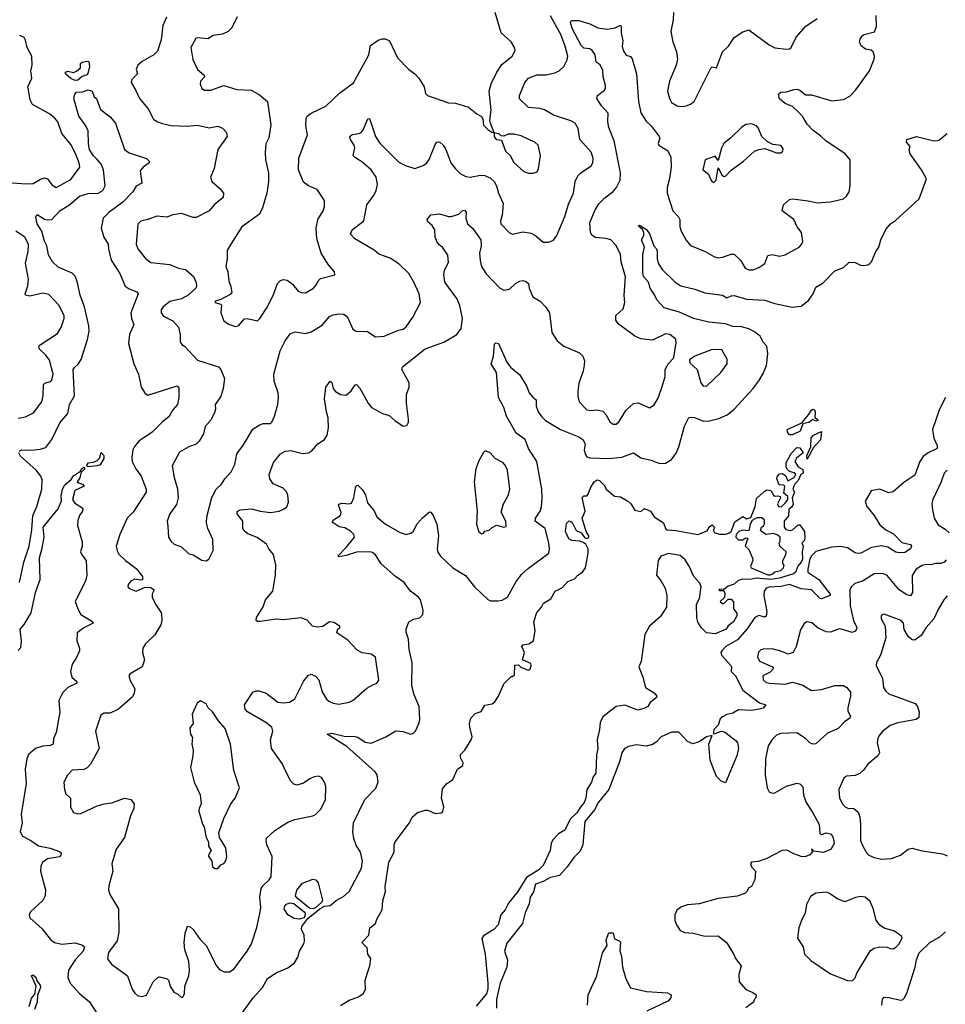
# Model space of a CAD drawing. Extents: x 2220333 to 2384341, y 721037 to 894043.
# Tile 133 of 256: x 2249315 to 2255663, y 801411 to 808166. Entities that reach past the tile are written whole.
import ezdxf

# ---------------------------------------------------------------- set-up
doc = ezdxf.new("R2010")
doc.units = 0

msp = doc.modelspace()

# ---------------------------------------------------------------- linework, layer by layer
at = {"layer": '0CON10XD'}
for points in [[(2250805.7, 808185), (2250770, 808110), (2250745.6, 808084.4), (2250705, 808067.5), (2250642.6, 808057.4), (2250605, 808034.4), (2250535, 808041.2), (2250524.1, 808035.9), (2250489.2, 807975), (2250501.9, 807891.9), (2250535.7, 807825), (2250580, 807785), (2250583.3, 807775), (2250554.2, 807745), (2250552, 807725), (2250563.3, 807695), (2250582.3, 807682.3), (2250625, 807681.4), (2250715, 807714.2), (2250805, 807688), (2250901.7, 807681.7), (2250960.5, 807650.5), (2251014.1, 807604.1), (2251037.8, 807445), (2251022.9, 807355), (2251003.8, 807315), (2250998, 807255), (2251000.8, 807205), (2251021.4, 807115), (2251020.6, 807055), (2251010, 806975), (2250981.1, 806875), (2250958.9, 806831.1), (2250839.2, 806745), (2250764.2, 806625), (2250737.3, 806582.7), (2250737.5, 806525), (2250728.1, 806475), (2250742.9, 806435), (2250749.4, 806375), (2250763.9, 806336.1), (2250770, 806295), (2250759.7, 806280.3), (2250695, 806245.8), (2250657.5, 806235), (2250652.5, 806225), (2250693.6, 806213.6), (2250700, 806205), (2250694.2, 806154.2), (2250715, 806100), (2250746.1, 806076.1), (2250795, 806062), (2250815, 806066.2), (2250855.9, 806114.1), (2250876.1, 806116.1), (2250945, 806100), (2250963, 806117), (2251014.2, 806195.8), (2251055, 806280), (2251082.2, 806355), (2251103.9, 806376.1), (2251125, 806382.9), (2251148.5, 806378.5), (2251185, 806351.2), (2251225, 806304), (2251245, 806294), (2251275, 806292.5), (2251331.2, 806325), (2251351.2, 806348.8), (2251362, 806375), (2251378.9, 806391.1), (2251477.5, 806415), (2251473.3, 806435), (2251432, 806485), (2251394.3, 806545), (2251383.1, 806565), (2251353.6, 806665), (2251348.2, 806735), (2251360.6, 806795), (2251396, 806855), (2251406.7, 806885), (2251406.4, 806926.4), (2251355, 807001.2), (2251295, 807026), (2251262.1, 807052.1), (2251227.5, 807135), (2251228.9, 807215), (2251288.6, 807375), (2251277, 807437), (2251280.7, 807489.3), (2251287.5, 807505), (2251313.3, 807525), (2251415, 807573.1), (2251508.8, 807661.2), (2251605, 807733.1), (2251710, 807925), (2251722.1, 807987.9), (2251744.2, 808005.8), (2251773.6, 808026.4), (2251800, 808035), (2251825, 808035.7), (2251850.9, 808020.9), (2251907.1, 807905), (2251984.5, 807824.5), (2252026.2, 807795), (2252052, 807765), (2252088, 807705), (2252099.3, 807659.3), (2252112.5, 807645), (2252255, 807595.8), (2252305, 807594), (2252392.5, 807565), (2252449.5, 807519.5), (2252481.7, 807501.7), (2252491.2, 807485), (2252495, 807442.5), (2252525, 807412.5), (2252553.3, 807393.3), (2252570, 807390), (2252570, 807365), (2252582.5, 807345), (2252619.3, 807339.3), (2252647.5, 807265), (2252678.6, 807235), (2252705, 807186.2), (2252773.8, 807125), (2252805, 807112), (2252836.4, 807113.6), (2252865, 807122.5), (2252873.3, 807145), (2252886, 807235), (2252870, 807305), (2252848.8, 807325), (2252815, 807339.2), (2252755, 807370), (2252705, 807380), (2252665, 807380), (2252635, 807367.5), (2252618.3, 807368.3), (2252605, 807380), (2252570, 807390), (2252543.3, 807455), (2252540, 807475), (2252548.6, 807545), (2252535.6, 807675), (2252549.4, 807725), (2252587.8, 807805), (2252621.7, 807858.3), (2252692, 807915), (2252714, 807955), (2252708.8, 807975), (2252685, 808013.3), (2252616.7, 808076.7), (2252576.5, 808215)], [(2253798.6, 808215), (2253795.7, 808165), (2253780.5, 808085), (2253794.1, 808014.1), (2253820, 807945), (2253825.5, 807895), (2253816.5, 807855), (2253770.6, 807745), (2253758.9, 807675), (2253771.1, 807625), (2253785, 807598.8), (2253825, 807574.4), (2253855, 807570), (2253885, 807574.2), (2253915, 807586), (2253941.2, 807605), (2254055, 807833.8), (2254065, 807843.3), (2254095, 807836.7), (2254135, 807946.2), (2254176.7, 807985), (2254215.8, 808044.2), (2254275, 808083.3), (2254315, 808096.7), (2254455, 807994.3), (2254495, 807974), (2254575, 807963.3), (2254593.9, 807966.1), (2254605, 807976.2), (2254640.6, 808045), (2254707.7, 808122.3), (2254784.4, 808175)], [(2250406.7, 805573.3), (2250398.1, 805525), (2250365, 805488.8), (2250338.6, 805441.4), (2250295, 805407.1), (2250223.9, 805336.1), (2250131.4, 805275), (2250101.7, 805238.3), (2250091.5, 805215), (2250084.2, 805165), (2250087.5, 805135), (2250112.2, 805085), (2250147.7, 805035), (2250181.5, 804945), (2250182.5, 804925), (2250093.1, 804786.9), (2250053.1, 804745), (2250001.1, 804635), (2249977.1, 804555), (2249982.6, 804522.6), (2249995, 804500), (2250041.4, 804455), (2250115, 804400), (2250156.7, 804345), (2250156.7, 804323.3), (2250145, 804320), (2250103.6, 804326.4), (2250077, 804313), (2250058.3, 804291.7), (2250057.5, 804275), (2250065, 804263.3), (2250114.1, 804244.1), (2250175, 804272.5), (2250215, 804270), (2250237.5, 804255), (2250224, 804226), (2250224.2, 804205), (2250246.2, 804155), (2250287.1, 804095), (2250290.8, 804045), (2250284.2, 804015), (2250242.9, 803945), (2250178.6, 803885), (2250160.6, 803855), (2250158.1, 803825), (2250171.9, 803775), (2250156, 803725), (2250071.7, 803678.3), (2250063.6, 803666.4), (2250073.2, 803633.2), (2250104, 803575), (2250100.8, 803545), (2250088.7, 803521.3), (2249992, 803435), (2249935, 803409.2), (2249891.2, 803408.8), (2249871.2, 803395), (2249835.7, 803285), (2249859.5, 803165), (2249801.7, 803058.3), (2249777, 803033), (2249755, 803021.5), (2249675, 803016.4), (2249643.3, 802983.3), (2249618.6, 802935), (2249621.4, 802885), (2249631.4, 802855), (2249664.4, 802825), (2249664.4, 802764.4), (2249685, 802726.7), (2249715, 802716.7), (2249735, 802718.8), (2249846.6, 802773.4), (2249893.6, 802786.4), (2249947.9, 802792.1), (2250033.9, 802823.9), (2250077.5, 802815), (2250100, 802785), (2250098.8, 802755), (2250075.6, 802704.4), (2250032.9, 802555), (2249975.8, 802475), (2249946.7, 802375), (2249953.3, 802325), (2249925.9, 802224.1), (2249924.2, 802195), (2249934.5, 802164.5), (2249992.5, 802065), (2249995.8, 801905), (2249983, 801847), (2249925, 801765.8), (2249916.4, 801723.6), (2249945, 801686), (2250055.5, 801605.5), (2250086.7, 801515), (2250105, 801487.5), (2250125, 801470), (2250155, 801463.3), (2250185, 801473.3), (2250231.2, 801565), (2250265, 801597.5), (2250275, 801600), (2250326.4, 801586.4), (2250335.9, 801575.9), (2250346.7, 801535), (2250373.3, 801495), (2250400.7, 801480.7), (2250425, 801457.5), (2250435, 801460), (2250446, 801485), (2250448, 801535), (2250475.7, 801605), (2250479.4, 801645), (2250474.4, 801705), (2250447.8, 801785), (2250442.2, 801835), (2250450.3, 801899.7), (2250465, 801947.5), (2250485, 801941.2), (2250503.8, 801925), (2250553.3, 801855), (2250594.1, 801814.1), (2250665, 801673.8), (2250685, 801650), (2250716.7, 801633.3), (2250755, 801632.5), (2250785, 801653.8), (2250816, 801695), (2250876, 801775), (2250904.4, 801825.6), (2250941.7, 801938.3), (2250964.5, 802045.5), (2250968.2, 802075), (2250963.1, 802145), (2250972.3, 802205), (2250984.2, 802225.8), (2251026.1, 802263.9), (2251038.9, 802285), (2251045.8, 802425), (2251010.6, 802505), (2251004.4, 802535), (2251008.7, 802551.3), (2251065, 802604.2), (2251155, 802660), (2251201.7, 802678.3), (2251325, 802703.3), (2251345, 802713.3), (2251380.5, 802749.5), (2251412, 802815), (2251414, 802905), (2251405.9, 802935.9), (2251385, 802967.5), (2251365, 802976.7), (2251335, 802971.2), (2251305, 802958), (2251262.7, 802927.3), (2251215, 802914.2), (2251195, 802920.8), (2251175, 802942), (2251143.8, 803003.8), (2251115, 803064), (2251042, 803165), (2251034.4, 803225), (2251051.9, 803285), (2251045, 803312), (2251002.5, 803345), (2250877.8, 803417.8), (2250861.4, 803435), (2250856.9, 803465), (2250915, 803551.4), (2250935, 803561.9), (2250955, 803562.2), (2251005, 803544.5), (2251085, 803484.7), (2251125, 803478.8), (2251165, 803483.3), (2251202.8, 803507.2), (2251265, 803630), (2251293, 803667), (2251315, 803676), (2251345, 803662.5), (2251366.4, 803636.4), (2251388.6, 803555), (2251418.8, 803505), (2251435, 803490), (2251465, 803476), (2251505, 803470.8), (2251575, 803484), (2251602.7, 803497.3), (2251695, 803578.8), (2251737.7, 803602.3), (2251765.5, 803614.5), (2251778.1, 803635), (2251755, 803793.3), (2251725, 803813.8), (2251663, 803823), (2251629.7, 803839.7), (2251565, 803910), (2251496.7, 803955), (2251490, 803965), (2251496.4, 803983.6), (2251510, 803995), (2251510, 804005), (2251470.7, 804030.7), (2251440, 804035), (2251395, 804003.3), (2251355, 803997.5), (2251322.5, 804005), (2251286.1, 804046.1), (2251245, 804061.2), (2251125, 804047.5), (2251075, 804052), (2250965, 804036), (2250945, 804036.7), (2250936.7, 804045), (2250939.2, 804065), (2250985, 804138.8), (2251000.8, 804185), (2251050.8, 804245), (2251069.4, 804355), (2251072.9, 804425), (2251056.6, 804496.6), (2251024.2, 804535), (2251007.3, 804567.3), (2250943.2, 804613.2), (2250879.3, 804639.3), (2250855, 804658), (2250844.4, 804674.4), (2250845.7, 804725), (2250806, 804775), (2250807.3, 804792.7), (2250827, 804803), (2250905, 804811.2), (2250965, 804794.4), (2251035, 804785.6), (2251095, 804794.4), (2251125, 804806.7), (2251146.2, 804823.8), (2251158, 804855), (2251154.4, 804904.4), (2251145, 804926.2), (2251122, 804952), (2251052.4, 804982.4), (2251030.6, 805015), (2251026.7, 805045), (2251055, 805127.5), (2251103, 805187), (2251135, 805206.7), (2251175, 805210.8), (2251255, 805189.2), (2251295.7, 805194.3), (2251316.2, 805205), (2251358.8, 805255), (2251405, 805286), (2251422.9, 805315), (2251432.9, 805365), (2251430, 805435), (2251418.6, 805475), (2251406.7, 805565), (2251415.8, 805644.2), (2251445, 805686.2), (2251455, 805677.5), (2251465.7, 805635), (2251482, 805615), (2251515, 805594.2), (2251555, 805588.8), (2251589.3, 805620.7), (2251615, 805660), (2251625, 805663.8), (2251648.8, 805638.8), (2251706, 805535), (2251728.8, 805505), (2251802.5, 805465), (2251849.7, 805449.7), (2251887.5, 805415), (2251945, 805377.5), (2251969.3, 805380.7), (2251982.5, 805405), (2251982.5, 805425), (2251968, 805535), (2251968.8, 805595), (2251986.7, 805645), (2251986.2, 805675), (2251936.7, 805765), (2251941.2, 805785), (2252095, 805907.5), (2252225, 805954.5), (2252313.6, 806006.4), (2252342.4, 806047.6), (2252352.2, 806115), (2252333.8, 806205), (2252312.9, 806252.9), (2252255, 806330), (2252230.6, 806365), (2252222.9, 806415), (2252229.2, 806445), (2252255, 806502.5), (2252251.3, 806551.3), (2252215.7, 806605.7), (2252195, 806618.8), (2252178.8, 806638.8), (2252164, 806675), (2252162, 806725), (2252145, 806754), (2252115, 806780), (2252110, 806795), (2252135, 806826), (2252195, 806834), (2252255, 806816), (2252275, 806816), (2252328, 806832), (2252348.8, 806855), (2252365, 806859.2), (2252377.1, 806845), (2252373.8, 806805), (2252387.1, 806765), (2252423.9, 806733.9), (2252477.5, 806655), (2252479.5, 806615), (2252469.5, 806565), (2252473.8, 806513.8), (2252483.3, 806473.3), (2252515, 806422.5), (2252605.7, 806325.7), (2252635, 806310.8), (2252673.4, 806316.6), (2252714.5, 806355.5), (2252745, 806371.4), (2252765, 806375.6), (2252789.3, 806369.3), (2252804.2, 806355), (2252808.9, 806325), (2252833.3, 806265), (2252884.3, 806234.3), (2252923, 806193), (2252948, 806155), (2252965, 806020), (2253002, 805962), (2253046.7, 805925), (2253155, 805880), (2253177.8, 805857.8), (2253187.8, 805825), (2253186.7, 805795), (2253178.9, 805755), (2253148.9, 805671.1), (2253142, 805618), (2253142.2, 805582.2), (2253153.1, 805543.1), (2253205, 805490), (2253235, 805484.5), (2253275, 805490), (2253315, 805480.8), (2253335, 805458), (2253364.3, 805405), (2253385, 805390.8), (2253405, 805390.8), (2253425, 805407.5), (2253473.4, 805486.6), (2253525, 805533.1), (2253556.6, 805536.6), (2253635, 805504), (2253665, 805520.8), (2253690.6, 805565), (2253717.8, 805635), (2253741.9, 805715), (2253742, 805765), (2253765, 805806.7), (2253802.5, 805845), (2253813.8, 805923.8), (2253818, 805945), (2253814, 805975), (2253775, 806005.8), (2253745, 806010.8), (2253655, 805966.7), (2253575, 805976.7), (2253535, 805995.6), (2253445, 806060), (2253420.2, 806080.2), (2253403.1, 806105), (2253403.2, 806136.8), (2253455, 806182), (2253464.6, 806225), (2253460.5, 806275), (2253470.8, 806400.8), (2253441.2, 806505), (2253434.5, 806555), (2253406.7, 806616.7), (2253369.2, 806655), (2253335.4, 806665.4), (2253265, 806672.5), (2253242, 806685), (2253230, 806705), (2253225.6, 806775), (2253263.3, 806865), (2253290, 806905), (2253327.2, 806942.8), (2253385, 806986.9), (2253407.1, 807015), (2253432.7, 807065), (2253436, 807116), (2253391.3, 807335), (2253355.4, 807425.4), (2253349.1, 807465), (2253350.8, 807525), (2253305, 807575.8), (2253274.3, 807625), (2253277.5, 807645), (2253325, 807681.5), (2253333.1, 807695), (2253333.1, 807715), (2253316, 807775), (2253315, 807816.7), (2253296.2, 807856.2), (2253269.2, 807875), (2253260.8, 807925), (2253242, 807955), (2253225, 807967.1), (2253185, 807970.6), (2253165, 807989.2), (2253104.2, 808105.8), (2253093.1, 808146.9), (2253095, 808156.7), (2253105, 808160.8), (2253150.9, 808160.9), (2253225, 808138.1), (2253280.7, 808110.7), (2253345, 808100), (2253398.8, 808111.2), (2253435, 808127.5), (2253441.2, 808115), (2253440, 808075), (2253451.2, 808021.2), (2253447.5, 807985), (2253454.2, 807954.2), (2253475, 807922.5), (2253505, 807912.5), (2253515, 807897.5), (2253545.4, 807795), (2253558.5, 807605), (2253575, 807526), (2253610.7, 807470.7), (2253646.9, 807436.9), (2253701.4, 807365), (2253704.3, 807355), (2253694.6, 807315.4), (2253698.1, 807305), (2253758.5, 807268.5), (2253781.2, 807225), (2253783.4, 807155), (2253772.6, 807077.4), (2253754.6, 807015), (2253755.5, 806975.5), (2253794, 806854), (2253833.4, 806813.4), (2253843.6, 806795), (2253842.2, 806745), (2253851.1, 806715), (2253885, 806653.8), (2253915, 806616.2), (2254015.4, 806575.4), (2254081.2, 806538.8), (2254105, 806532.9), (2254135, 806535.7), (2254195, 806557.1), (2254215, 806558), (2254258, 806515), (2254290.9, 806460.9), (2254315, 806450), (2254345, 806449.4), (2254383.8, 806465), (2254426.4, 806493.6), (2254445, 806548), (2254475, 806554.2), (2254525, 806544.3), (2254565, 806552.9), (2254660, 806605), (2254677, 806623), (2254686, 806645), (2254678, 806705), (2254648, 806745), (2254624.2, 806794.2), (2254543.3, 806855), (2254553.6, 806896.4), (2254595, 806932.5), (2254615, 806936.7), (2254723.6, 806923.6), (2254785, 806908.8), (2254875, 806915.8), (2254965, 806938), (2254986.2, 806955), (2255003.8, 806985), (2255011.2, 807025), (2255010.8, 807205), (2254977.1, 807245), (2254898.3, 807298.3)], [(2250322.5, 808182.5), (2250296.8, 808125), (2250285, 808026.7), (2250259.8, 807950.2), (2250235.4, 807924.6), (2250155, 807880), (2250124.3, 807855), (2250114, 807825), (2250123.8, 807795), (2250084.2, 807755), (2250080, 807735), (2250110, 807685), (2250135.7, 807625), (2250195.7, 807555), (2250233.6, 807483.6), (2250255, 807468), (2250293, 807453), (2250355, 807440.6), (2250464.6, 807435.4), (2250535, 807442.2), (2250615, 807423.1), (2250675, 807435.8), (2250705, 807422), (2250733, 807393), (2250737.1, 807365), (2250674.4, 807275), (2250650, 807145), (2250623.8, 807085), (2250633.3, 807055), (2250688, 807008), (2250712.5, 806975), (2250711.2, 806945), (2250651.1, 806898.9), (2250615.4, 806854.6), (2250525, 806809.2), (2250505, 806808.6), (2250425, 806836.9), (2250365, 806826), (2250325, 806810.8), (2250255, 806817.5), (2250195, 806794), (2250146.1, 806783.9), (2250126.1, 806763.9), (2250113.1, 806625), (2250125.7, 806595), (2250177.8, 806527.8), (2250215, 806499.4), (2250345, 806485.4), (2250405, 806462.1), (2250452.2, 806452.2), (2250507.5, 806405), (2250525, 806362.5), (2250527.9, 806337.9), (2250523.3, 806325), (2250469.5, 806275), (2250425, 806251.8), (2250345, 806231.5), (2250300, 806195), (2250286, 806175), (2250285.8, 806155), (2250302, 806132), (2250365, 806099.4), (2250405, 806056), (2250415.6, 806005), (2250416, 805955), (2250427.3, 805937.3), (2250445, 805926.2), (2250535, 805831.1), (2250678.6, 805785), (2250695.6, 805765), (2250720.9, 805705), (2250711.6, 805635), (2250695, 805581.2), (2250656, 805525), (2250657.5, 805495), (2250650.3, 805469.7), (2250624, 805415), (2250588, 805375), (2250576, 805325), (2250546.2, 805275), (2250525, 805254.2), (2250475, 805236.2), (2250412, 805198), (2250361.2, 805105), (2250374.2, 805025), (2250396.4, 804946.4), (2250403.1, 804885), (2250389.5, 804840.5), (2250344.4, 804775), (2250327.5, 804725), (2250330.5, 804690.5), (2250335.8, 804615), (2250354, 804585), (2250375, 804568), (2250425, 804548.6), (2250475, 804500.8), (2250505, 804493.8), (2250565, 804458.8), (2250595, 804453.3), (2250612.5, 804465), (2250642.5, 804525), (2250640.3, 804600.3), (2250604.4, 804675), (2250595.5, 804715), (2250599.1, 804755), (2250632.9, 804887.1), (2250663.1, 804945), (2250700.2, 804979.8), (2250722, 805015), (2250766.2, 805065), (2250790, 805115), (2250805, 805186.7), (2250850.9, 805249.1), (2250915, 805356), (2250956.7, 805385), (2250985, 805394.4), (2251034.3, 805395.7), (2251044.4, 805405.6), (2251062.9, 805445), (2251085.7, 805525), (2251091.1, 805575), (2251087.3, 805605), (2251059.3, 805685), (2251057.3, 805735), (2251102.2, 805895), (2251135, 805962.5), (2251169.8, 806010.2), (2251205, 806024), (2251275, 806012.2), (2251315, 806023.5), (2251388.9, 806071.1), (2251440.2, 806129.8), (2251465, 806141.4), (2251505, 806147.5), (2251535, 806145.8), (2251553.6, 806133.6), (2251568.1, 806115), (2251598.3, 806048.3), (2251615, 806031.4), (2251635, 806025.6), (2251695, 806030), (2251755, 805991.1), (2251815.7, 805994.3), (2251913.6, 806036.4), (2251945, 806042.9), (2251965, 806058), (2252011.9, 806125), (2252064.3, 806225), (2252054.4, 806285), (2252017.3, 806365), (2251985, 806424.2), (2251915, 806491.4), (2251855, 806530.6), (2251778.3, 806558.3), (2251746.2, 806585), (2251613.2, 806663.2), (2251584, 806695), (2251595, 806723.8), (2251675.6, 806785), (2251696.4, 806895), (2251745.4, 806965), (2251760.5, 806995), (2251768.2, 807035), (2251760, 807085), (2251725, 807135.8), (2251661.7, 807191.7), (2251617.7, 807217.7), (2251603.3, 807235), (2251613, 807287), (2251608.8, 807305), (2251583.2, 807343.2), (2251578.8, 807365), (2251595, 807378.6), (2251644.3, 807385.7), (2251657.1, 807392.9), (2251670.3, 807409.7), (2251703.8, 807485), (2251715, 807487.5), (2251755.6, 807365), (2251785, 807319.2), (2251915, 807189.5), (2251960, 807165), (2252025, 807145.5), (2252081.2, 807165), (2252106.9, 807183.1), (2252123.6, 807206.4), (2252165.8, 807314.2), (2252175, 807326.2), (2252195, 807328), (2252218.8, 807305), (2252237.5, 807275), (2252272.9, 807185), (2252303.6, 807143.6), (2252339.3, 807109.3), (2252375, 807091.1), (2252405, 807086.5), (2252475, 807099.6), (2252505, 807097.7), (2252545, 807079.5), (2252570, 807055), (2252585.9, 807025.9), (2252597.8, 806975), (2252630.5, 806905), (2252624.5, 806825.5), (2252611.9, 806785), (2252614.4, 806765), (2252672, 806705), (2252695, 806695.6), (2252765, 806709.4), (2252822.3, 806702.3), (2252854.1, 806684.1), (2252905, 806640), (2252940.7, 806639.3), (2252975, 806652.5), (2253000, 806685), (2253054.6, 806815.4), (2253078.6, 806901.4), (2253113.1, 806976.9), (2253124.5, 807055), (2253141.9, 807095), (2253163.7, 807116.3), (2253235, 807163.8), (2253245.6, 807185), (2253247.8, 807215), (2253235, 807256), (2253157.1, 807345), (2253145, 807420), (2253125, 807456.9), (2253095, 807472.5), (2252975, 807511.2), (2252915, 807547.8), (2252883, 807557), (2252805, 807564.4), (2252742.3, 807622.3), (2252744, 807645), (2252778.6, 807735), (2252804.6, 807765.4), (2252862.4, 807787.6), (2252925, 807788.1), (2252985, 807801.1), (2253014, 807815), (2253047.5, 807845), (2253069.6, 807890.4), (2253074.4, 807915.6), (2253057.2, 807985), (2253026.6, 808065), (2252955, 808192.5)], [(2254898.3, 807298.3), (2254845, 807332.2), (2254808.1, 807368.1), (2254757.1, 807405), (2254715, 807450), (2254683.8, 807503.8), (2254655, 807534.3), (2254615, 807570.8), (2254565, 807590.6), (2254525, 807624), (2254518.8, 807655), (2254535, 807668), (2254575, 807670), (2254625, 807687.8), (2254645, 807688.9), (2254665, 807682.9), (2254705, 807650.8), (2254745, 807649.4), (2254885, 807610.4), (2254965, 807619.5), (2255008.3, 807641.7), (2255048.6, 807685), (2255144.2, 807815), (2255175.8, 807895), (2255178.6, 807915), (2255169.2, 807945), (2255155, 807955.8), (2255115, 807964), (2255086.7, 807986.7), (2255074.1, 808014.1), (2255078.3, 808031.7), (2255092, 808055), (2255106.2, 808065), (2255176.9, 808083.1), (2255191.1, 808118.9), (2255190, 808195)], [(2249235, 807048.8), (2249358.8, 807038.8), (2249407.2, 807042.8), (2249457.8, 807072.2), (2249485, 807080), (2249506, 807075), (2249535, 807032), (2249565, 807014.3), (2249665, 807070), (2249726.7, 807155), (2249723.9, 807185), (2249695, 807253.1), (2249665, 807308.6), (2249605, 807386.2), (2249577.1, 807465), (2249555, 807492), (2249519.8, 807519.8), (2249402.9, 807585), (2249386.5, 807615), (2249375.5, 807685), (2249371.1, 807705), (2249397.8, 807765), (2249391.5, 807815), (2249401.1, 807855), (2249399.5, 807915), (2249365.3, 807975.3), (2249355.4, 808025), (2249345, 808044.3), (2249315, 808057.8)], [(2249695, 807749.4), (2249665, 807763.1), (2249630, 807795), (2249630, 807805), (2249645, 807812), (2249685, 807804), (2249705, 807812), (2249731.2, 807835), (2249733.3, 807865), (2249742.5, 807875), (2249775, 807882.5), (2249790, 807880), (2249794, 807845), (2249782.7, 807797.3), (2249775, 807786.7), (2249742.9, 807777.1), (2249715, 807751.1), (2249695, 807749.4)], [(2249310.8, 805205), (2249330, 805215), (2249395, 805212), (2249455, 805218.5), (2249495, 805231.9), (2249536.1, 805285), (2249589.6, 805400.4), (2249645.7, 805465), (2249657.8, 805525), (2249690.3, 805585), (2249681.5, 805765), (2249690, 805780), (2249717.3, 805802.7), (2249736.1, 805835), (2249779.1, 805970.9), (2249791.2, 806028.8), (2249788.4, 806065), (2249759.5, 806195), (2249729.7, 806275), (2249711.5, 806361.5), (2249695, 806407.1), (2249675, 806427.3), (2249579.1, 806469.1), (2249540, 806505), (2249512.4, 806552.4), (2249501.1, 806615), (2249485, 806647.5), (2249466.2, 806715), (2249435.4, 806765), (2249427, 806813), (2249435, 806830), (2249485, 806796.9), (2249505, 806792.5), (2249535, 806796.2), (2249593, 806857), (2249655.9, 806895), (2249725, 806956.2), (2249785, 806974.6), (2249854, 806975), (2249885.2, 806994.8), (2249901.6, 807025), (2249890.6, 807135), (2249874.3, 807174.3), (2249846.1, 807206.1), (2249818.9, 807235), (2249794.6, 807275), (2249786.6, 807313.4), (2249784.4, 807405), (2249764.6, 807445), (2249720.7, 807505), (2249686.9, 807625), (2249693.1, 807655), (2249705, 807669.1), (2249745, 807671.8), (2249785, 807685.4), (2249811.2, 807675), (2249825, 807637.5), (2249842.5, 807625), (2249869.5, 807549.5), (2249935, 807500), (2249972.5, 807455), (2250034.5, 807274.5), (2250065, 807251.9), (2250184.2, 807214.2), (2250203.3, 807195), (2250202.5, 807185), (2250161.2, 807155), (2250141.7, 807128.3), (2250152.5, 807045), (2250115, 807023.8), (2250090.6, 806985), (2250023.2, 806915), (2249926.5, 806843.5), (2249887.9, 806805), (2249873.1, 806735), (2249892.5, 806675), (2249922.5, 806625), (2249923.6, 806593.6), (2249941.5, 806515), (2250002.1, 806425), (2250038.8, 806338.8), (2250065, 806318.8), (2250118.3, 806298.3), (2250128, 806285), (2250078.5, 806155), (2250083.1, 806115), (2250098.5, 806075), (2250068.9, 806005), (2250062.2, 805945), (2250098.1, 805805), (2250130, 805735), (2250148.1, 805645), (2250175, 805601.2), (2250195, 805589.2), (2250395, 805652.9), (2250407.5, 805637.5), (2250406.7, 805573.3)], [(2250845, 801357.1), (2250915.6, 801454.4), (2250980.4, 801525), (2251015, 801586.7), (2251075, 801626.7), (2251155, 801662), (2251198.8, 801695), (2251223.8, 801735), (2251234.1, 801775.9), (2251263.3, 801825), (2251268.8, 801845), (2251266, 801885), (2251247.5, 801925), (2251250, 801945), (2251290.2, 801999.8), (2251373.3, 802066.7), (2251405, 802083.8), (2251445, 802088.6), (2251485, 802121.9), (2251535, 802150), (2251574.4, 802185.6), (2251659.2, 802345), (2251667.3, 802395), (2251652.5, 802455), (2251621.9, 802501.9), (2251607.2, 802547.2), (2251600.4, 802595), (2251603.5, 802655), (2251682.9, 802815), (2251756.8, 802893.2), (2251774, 802935), (2251766.7, 802985), (2251754.2, 803005), (2251559.1, 803179.1), (2251423.3, 803265), (2251455, 803271.1), (2251540.7, 803250.8), (2251615, 803248.6), (2251635, 803244.2), (2251685, 803209.7), (2251725, 803202.1), (2251826.2, 803245), (2251895, 803286), (2251945, 803282), (2251996.1, 803263.9), (2252015, 803270), (2252028.8, 803285), (2252055, 803342.5), (2252059.2, 803365), (2252054.3, 803455), (2252020, 803535), (2252003.8, 803595), (2252006.4, 803756.4), (2251986, 803845), (2251982.5, 803915), (2251966.2, 803965), (2251966, 803985), (2251984.1, 804035.9), (2252015.9, 804054.1), (2252058.8, 804061.2), (2252079.2, 804085), (2252082.5, 804115), (2252063.3, 804185), (2252050, 804205), (2251995.3, 804245.3), (2251951.9, 804305), (2251893.1, 804345), (2251795, 804431.9), (2251755, 804495.6), (2251735, 804509.5), (2251714.7, 804514.7), (2251625, 804512), (2251555, 804489.6), (2251505, 804480), (2251496.7, 804485), (2251555, 804544.2), (2251611.2, 804615), (2251606, 804635), (2251585, 804657.5), (2251545, 804679.4), (2251506.6, 804686.6), (2251458.3, 804718.3), (2251466.7, 804735), (2251516, 804765), (2251519.2, 804785), (2251501.2, 804835), (2251505, 804842.5), (2251525, 804850), (2251575, 804844), (2251591.7, 804848.3), (2251607.1, 804885), (2251618.8, 804955), (2251625, 804970), (2251635, 804973.3), (2251663.2, 804943.2), (2251685.7, 804905), (2251700.9, 804850.9), (2251746.2, 804796.2), (2251765, 804754.2), (2251825, 804704.2), (2251925, 804648.6), (2251965, 804633.8), (2252003.3, 804645), (2252015, 804656.7), (2252039.2, 804705), (2252078.9, 804751.1), (2252125, 804790), (2252135, 804787.5), (2252151.2, 804765), (2252175.7, 804705), (2252186.9, 804625), (2252179.4, 804535), (2252183.4, 804513.4), (2252200.8, 804485), (2252285.4, 804405.4), (2252371.7, 804351.7), (2252434.2, 804275), (2252525, 804187.5), (2252545, 804179.2), (2252595, 804178), (2252625, 804182.9), (2252660, 804205), (2252719.6, 804310.4), (2252758.3, 804361.7), (2252805, 804403.3), (2252943.1, 804505), (2252947.9, 804535), (2252945, 804577.5), (2252919.5, 804675), (2252850.8, 804725), (2252853.1, 804745), (2252885.6, 804795), (2252893.2, 804823.2), (2252899.2, 804885), (2252895.3, 804945), (2252860.8, 805135), (2252804.6, 805225), (2252780.9, 805285), (2252719, 805329), (2252652.7, 805445), (2252634.4, 805505), (2252598.9, 805575), (2252585.6, 805745), (2252548.8, 805805), (2252564.3, 805855.7), (2252571.2, 805938.8), (2252581.7, 805948.3), (2252600, 805945), (2252656.2, 805816.2), (2252682, 805782), (2252742.6, 805732.6), (2252792, 805655), (2252810, 805605), (2252835, 805576.2), (2252857.3, 805557.3), (2252856.7, 805515), (2252871.1, 805475), (2252892.9, 805442.9), (2252921.9, 805415), (2253025, 805354.5), (2253148.8, 805305), (2253177.5, 805285), (2253192.9, 805255), (2253185.6, 805215), (2253194.3, 805185), (2253205.7, 805165.7), (2253225, 805158.9), (2253355, 805154.7), (2253445, 805163.8), (2253525, 805193.8), (2253575, 805160), (2253645, 805144.2), (2253702.1, 805122.1), (2253745, 805122.5), (2253785, 805147.5), (2253818.3, 805191.7), (2253836.7, 805235), (2253875, 805377.5), (2253904.1, 805435.9), (2253915, 805440), (2253943.9, 805436.1), (2254005, 805410.6), (2254045, 805413.1), (2254109.4, 805430.6), (2254166.2, 805455), (2254215, 805492.9), (2254346.5, 805635), (2254390, 805695), (2254415, 805738), (2254435.9, 805794.1), (2254447.1, 805875), (2254440, 805925), (2254415, 805954.3), (2254392.5, 805995), (2254355, 806024.6), (2254315, 806044.6), (2254265, 806058.6), (2254205, 806060), (2254155, 806080), (2254041.2, 806091.2), (2253935.5, 806115.5), (2253839.4, 806159.4), (2253735, 806189.1), (2253683.8, 806243.8), (2253669.3, 806279.3), (2253640, 806325), (2253628.8, 806365), (2253594.3, 806404.3), (2253587.7, 806432.3), (2253589.4, 806555), (2253600, 806605), (2253580, 806655), (2253596.7, 806685), (2253596.7, 806705), (2253586.4, 806726.4), (2253563.3, 806745), (2253560, 806755), (2253565, 806756.2), (2253615, 806726), (2253635, 806696.7), (2253663.8, 806615), (2253682, 806595), (2253687.9, 806577.9), (2253686.2, 806525), (2253694, 806495), (2253721.2, 806451.2), (2253810.8, 806365), (2253850.2, 806340.2), (2253945, 806317.1), (2254015, 806291.4), (2254136.1, 806276.1), (2254165, 806258.8), (2254195, 806272.5), (2254215, 806272.9), (2254299.6, 806249.6), (2254425, 806240.7), (2254495, 806217.8), (2254612.7, 806192.7), (2254675, 806200), (2254706.7, 806225), (2254725, 806240), (2254756, 806285), (2254775, 806330), (2254825, 806360), (2254905, 806442.5), (2254965, 806465.8), (2255005, 806503.3), (2255045, 806501.2), (2255082.7, 806482.7), (2255105, 806480), (2255132.5, 806485), (2255145, 806493.8), (2255156, 806505), (2255185.8, 806575), (2255206.2, 806605), (2255220, 806655), (2255254.4, 806725.6), (2255288, 806765), (2255322.4, 806787.6), (2255485, 806936.7), (2255533.3, 807075), (2255500.8, 807135), (2255422.7, 807245), (2255414.3, 807275), (2255421.2, 807295), (2255396.9, 807325), (2255399.2, 807345), (2255465.6, 807365.6), (2255575, 807337.1), (2255595, 807334.3), (2255619.7, 807340.3), (2255676, 807385)], [(2254075, 807050), (2254091.2, 807065), (2254105, 807150), (2254130.5, 807100.5), (2254145, 807091.2), (2254155, 807093.3), (2254195, 807134), (2254278.8, 807195), (2254355, 807263.8), (2254385, 807276.2), (2254425, 807282.5), (2254505, 807253.3), (2254535, 807252.5), (2254550, 807265), (2254551.7, 807281.7), (2254535, 807302.5), (2254480.7, 807310.7), (2254440.7, 807330.7), (2254403.9, 807363.9), (2254378.8, 807425), (2254367.3, 807437.3), (2254335, 807451.2), (2254295, 807446), (2254265, 807426), (2254193.3, 807355), (2254145, 807316.7), (2254128, 807285), (2254105, 807200), (2254085, 807230), (2254016.4, 807203.6), (2254000, 807135), (2254040, 807105), (2254055, 807067.5), (2254065, 807053.3), (2254075, 807050)], [(2249305, 805433.1), (2249355, 805442), (2249410.9, 805469.1), (2249466.5, 805545), (2249476.8, 805585), (2249477.8, 805662.2), (2249486.9, 805673.1), (2249525, 805682.9), (2249535, 805692), (2249544.5, 805735), (2249519.4, 805829.4), (2249495, 805864.4), (2249452, 805905), (2249447.5, 805925), (2249455, 805935.6), (2249575, 806012.5), (2249598.9, 806055), (2249620, 806115), (2249619.4, 806135), (2249586.9, 806205), (2249515, 806280), (2249475, 806289.4), (2249385, 806269.1), (2249355, 806276.7), (2249352.2, 806285), (2249370.3, 806339.7), (2249374.7, 806385), (2249354.6, 806495), (2249373.9, 806575), (2249376, 806626), (2249349.5, 806675), (2249287.8, 806715)], [(2254025, 805652), (2254123.8, 805745), (2254166.7, 805805), (2254167, 805837), (2254131.7, 805901.7), (2254065, 805903.3), (2253945, 805856.7), (2253908.3, 805831.7), (2253910.7, 805810.7), (2253962.5, 805765), (2253986.7, 805675), (2254002.5, 805655), (2254025, 805652)], [(2255665, 805573.3), (2255623.9, 805495), (2255575.8, 805355), (2255585.3, 805295), (2255608.5, 805245), (2255607.8, 805225), (2255545.2, 805194.7), (2255511.2, 805168.8), (2255488.2, 805135), (2255455, 805042), (2255379.4, 804990.6), (2255305, 804926), (2255275, 804920.8), (2255215, 804944), (2255155, 804933.3), (2255113.2, 804863.2), (2255125.6, 804825), (2255175.2, 804765.2), (2255215, 804699.6), (2255255, 804666.1), (2255307.5, 804637.5), (2255365, 804580), (2255424.2, 804565), (2255431.1, 804555), (2255425.5, 804535), (2255385, 804511.2), (2255347.9, 804507.9), (2255325, 804513.1), (2255268.1, 804548.1), (2255225, 804555.2), (2255156.2, 804545), (2255085, 804505.6), (2255065, 804503.3), (2255045, 804508.6), (2254992.8, 804542.8), (2254945, 804552.5), (2254885, 804547.1), (2254775, 804516.8), (2254745, 804487.4), (2254735, 804466.9), (2254719.6, 804395), (2254721.2, 804375), (2254796, 804326), (2254873.3, 804225), (2254874, 804215), (2254815, 804193.3), (2254805, 804194.5), (2254745, 804255.3), (2254675, 804261.6), (2254595, 804290.4), (2254535, 804277.9), (2254455, 804272.7), (2254434.1, 804265), (2254421.9, 804245), (2254419.5, 804215), (2254439.6, 804105), (2254435, 804074), (2254425, 804065.8), (2254385, 804077.9), (2254356.4, 804063.6), (2254304, 803986), (2254238.7, 803911.3), (2254157.5, 803865), (2254130, 803835), (2254124, 803825), (2254128, 803805), (2254192, 803735), (2254197.5, 803725), (2254194.6, 803694.6), (2254223.2, 803663.2), (2254274.3, 803565), (2254389.8, 803479.8), (2254432.5, 803465), (2254415, 803442.9), (2254387.5, 803435), (2254334.4, 803425.6), (2254245, 803430.5), (2254205, 803407.1), (2254165, 803398), (2254135, 803383.8), (2254120, 803370), (2254105.6, 803325), (2254076, 803295), (2254072.3, 803272.3), (2254075, 803267.5), (2254085, 803269.7), (2254125, 803285.8), (2254149.5, 803279.5), (2254228.6, 803218.6), (2254237.5, 803205), (2254245.7, 803165), (2254233.2, 803115), (2254155, 802930), (2254125, 802940.6), (2254095, 802974.6), (2254051.6, 803085), (2254042.4, 803195), (2254065, 803255.8), (2254026.5, 803245), (2253975, 803211.1), (2253931.7, 803198.3), (2253895, 803213.1), (2253835, 803278), (2253785, 803278.1), (2253715, 803245.4), (2253681, 803209), (2253655, 803193.1), (2253612.6, 803182.6), (2253545, 803191.1), (2253491.5, 803178.5), (2253463.8, 803165), (2253445, 803136.7), (2253428.9, 803075), (2253356.5, 802885), (2253285, 802796.9), (2253258.2, 802745), (2253191.5, 802665), (2253176.9, 802505), (2253158.5, 802461.5), (2253115, 802418.1), (2253070.8, 802355), (2253018, 802295), (2252955, 802280.3), (2252906.2, 802253.8), (2252852.4, 802235), (2252838.6, 802181.4), (2252816.7, 802145), (2252809.8, 802100.2), (2252781.7, 802038.3), (2252763.5, 801965), (2252655, 801830), (2252641.2, 801775), (2252660.6, 801715), (2252655.4, 801664.6), (2252611.1, 801555), (2252585.4, 801445.4), (2252585.8, 801385)], [(2254615, 805318.8), (2254595, 805318.8), (2254580.8, 805335), (2254578, 805355), (2254679.3, 805400.7), (2254725.7, 805454.3), (2254745, 805486.7), (2254755, 805493.3), (2254765, 805490), (2254770.8, 805475), (2254767.5, 805437.5), (2254787.5, 805425), (2254790, 805415), (2254775, 805412.5), (2254755, 805422.5), (2254727.3, 805402.7), (2254686.2, 805393.8), (2254667, 805343), (2254615, 805318.8)], [(2254715, 805150), (2254713, 805177), (2254740, 805235), (2254743.9, 805296.1), (2254760, 805315), (2254815, 805340), (2254807.5, 805282.5), (2254759.5, 805230.5), (2254715, 805150)], [(2251515, 801402.5), (2251575, 801440), (2251635, 801460), (2251672.5, 801485), (2251687.5, 801515), (2251683.8, 801575), (2251699.2, 801620.8), (2251716, 801675), (2251722.5, 801725), (2251703.6, 801753.6), (2251698.3, 801798.3), (2251662.5, 801835), (2251710, 801885), (2251716.2, 801935), (2251755.7, 801964.3), (2251764.2, 801995), (2251800.5, 802059.5), (2251805, 802120), (2251824.2, 802185), (2251822.7, 802217.3), (2251845.7, 802385), (2251882.5, 802455), (2251884.2, 802505), (2251890.8, 802525), (2251987.5, 802655), (2252006.7, 802695), (2252043.9, 802726.1), (2252095, 802743.3), (2252115, 802743.3), (2252165, 802720), (2252205, 802723.3), (2252216.1, 802733.9), (2252223.3, 802765), (2252208.8, 802825), (2252215, 802890), (2252243.6, 802926.4), (2252285, 802952.5), (2252317, 803023), (2252355, 803050), (2252356.4, 803066.4), (2252337.5, 803105), (2252337.5, 803125), (2252367.5, 803155), (2252412.5, 803225), (2252417.5, 803245), (2252403, 803313), (2252400, 803335), (2252410, 803375), (2252440, 803405), (2252479.3, 803420.7), (2252505, 803462.5), (2252555, 803472.5), (2252573, 803487), (2252600, 803525), (2252635, 803610), (2252685, 803660), (2252695, 803660), (2252708.3, 803671.7), (2252711.7, 803738.3), (2252735, 803740), (2252753, 803723), (2252803, 803703), (2252815, 803710), (2252822.5, 803735), (2252820, 803750), (2252763, 803773), (2252776.7, 803825), (2252760, 803865), (2252765, 803877.5), (2252807.1, 803882.9), (2252838.8, 803905), (2252851.2, 803975), (2252842, 804035), (2252861.7, 804098.3), (2252893.6, 804136.4), (2252907, 804163), (2252958.3, 804191.7), (2252987.5, 804245), (2253038.8, 804271.2), (2253075, 804311.2), (2253120.5, 804329.5), (2253143.3, 804355), (2253175.5, 804374.5), (2253194.5, 804405.5), (2253214.4, 804505), (2253214.3, 804535), (2253196.9, 804566.9), (2253180, 804580), (2253155, 804589.2), (2253102.1, 804592.1), (2253081.2, 804605), (2253058.8, 804655), (2253065, 804710), (2253083.3, 804726.7), (2253095, 804723.3), (2253105, 804716.7), (2253132.2, 804662.2), (2253166.7, 804645), (2253190.8, 804610.8), (2253205, 804606.2), (2253217.5, 804612.5), (2253219.2, 804625), (2253201.2, 804655), (2253172.5, 804745), (2253194, 804795), (2253173.3, 804886.7), (2253185, 804900), (2253205, 804900), (2253215, 804910), (2253230, 804955), (2253253.9, 804996.1), (2253275, 805010), (2253292.5, 805005), (2253325, 804970), (2253337.5, 804945), (2253395, 804897.5), (2253435, 804892.5), (2253485, 804863.3), (2253506.7, 804845), (2253535, 804800), (2253575, 804792.5), (2253595, 804810), (2253605, 804810), (2253642.5, 804795), (2253666.1, 804756.1), (2253731.2, 804715), (2253743.3, 804675), (2253755, 804666.2), (2253815, 804661.4), (2253965, 804634.3), (2254030.7, 804659.3), (2254045, 804687.5), (2254065, 804700), (2254080, 804685), (2254072.5, 804665), (2254077, 804647), (2254115, 804635.8), (2254155, 804635.7), (2254178, 804642), (2254194.3, 804655), (2254218.8, 804721.2), (2254240, 804735), (2254275, 804757.5), (2254302.1, 804742.1), (2254328.5, 804751.5), (2254360, 804825), (2254369.1, 804880.9), (2254420, 804930), (2254439.5, 804940.5), (2254466.4, 804936.4), (2254485, 804903.3), (2254495, 804896.7), (2254515, 804900), (2254530, 804895), (2254532.5, 804885), (2254512.5, 804845), (2254520, 804825), (2254537, 804823), (2254565, 804850), (2254582.5, 804875), (2254582.5, 804895), (2254556.7, 804916.7), (2254562.5, 804965), (2254555, 804972.5), (2254523.8, 804973.8), (2254508.8, 805015), (2254510.7, 805029.3), (2254525, 805050), (2254545, 805052.5), (2254568.3, 805038.3), (2254583, 805003), (2254626.7, 805025), (2254637, 805047), (2254627, 805057), (2254595, 805066.7), (2254580.7, 805080.7), (2254572.5, 805095), (2254572.5, 805125), (2254605, 805190), (2254645, 805230), (2254665, 805227.5), (2254687.5, 805195), (2254642.3, 805157.7), (2254631.2, 805135), (2254655, 805097.5), (2254685, 805080), (2254687.5, 805055), (2254672.5, 805045), (2254653.3, 805005), (2254633.3, 804985), (2254623.3, 804965), (2254617.5, 804945), (2254630, 804925), (2254612.5, 804885), (2254619.3, 804840.7), (2254609.3, 804820.7), (2254590, 804805), (2254588.3, 804761.7), (2254557.5, 804725), (2254557.5, 804685), (2254569.3, 804669.3), (2254598.3, 804661.7), (2254615, 804666.7), (2254655, 804700), (2254665, 804700), (2254697.5, 804655), (2254700.7, 804609.3), (2254695, 804590), (2254680, 804575), (2254687.5, 804555), (2254680.6, 804515), (2254684.4, 804465), (2254675, 804443.3), (2254652.3, 804417.7), (2254635, 804376.2), (2254622.5, 804365), (2254525, 804333.4), (2254467.5, 804325), (2254365, 804333.8), (2254325, 804324.3), (2254275, 804327.5), (2254242.3, 804317.7), (2254215, 804292.5), (2254175, 804280), (2254145, 804257.5), (2254115, 804260), (2254110, 804255), (2254115, 804250), (2254145, 804250), (2254151.7, 804231.7), (2254148.3, 804201.7), (2254120, 804175), (2254135, 804160), (2254145, 804160), (2254175, 804190), (2254195, 804190), (2254211.7, 804171.7), (2254210, 804125), (2254232.5, 804095), (2254233, 804077), (2254210, 804035), (2254173.6, 804006.4), (2254160, 803985), (2254085, 803952.5), (2254025, 803958.8), (2253988.8, 803995), (2253965, 804032.5), (2253958, 804065), (2253956.2, 804155), (2253976.7, 804195), (2253988, 804275), (2253979.1, 804299.1), (2253938.2, 804345), (2253907.7, 804417.7), (2253879.3, 804459.3), (2253845, 804490), (2253765, 804502.9), (2253713.3, 804485), (2253694.2, 804455), (2253682, 804355), (2253715, 804313.3), (2253742, 804265), (2253754.2, 804215), (2253751.2, 804135), (2253709.7, 804070.3), (2253634.5, 804005.5), (2253602.7, 803947.3), (2253577.3, 803762.7), (2253560.8, 803725), (2253588.5, 803655), (2253607.5, 803585), (2253667.6, 803547.6), (2253683.8, 803525), (2253683.3, 803515), (2253639.5, 803480.5), (2253623.3, 803455), (2253595, 803439.6), (2253555, 803429.5), (2253465, 803462.5), (2253405, 803454.2), (2253313.6, 803383.6), (2253296.2, 803345), (2253292.5, 803295), (2253275.3, 803225), (2253281.1, 803165), (2253269.9, 803120.1), (2253265.6, 802995.6), (2253248.3, 802971.7), (2253237.8, 802935), (2253205.8, 802885), (2253197.6, 802825), (2253187.1, 802795), (2253158, 802762), (2253136.7, 802725), (2253090.2, 802679.8), (2253054.6, 802605.4), (2253009.8, 802580.2), (2252971.7, 802538.3), (2252959.5, 802515), (2252952.3, 802465), (2252905, 802362.9), (2252875, 802333.3), (2252789.9, 802280.1), (2252731.2, 802185), (2252668, 802105), (2252645, 802058.9), (2252615.5, 802025), (2252597.6, 801955), (2252566.5, 801923.5), (2252495, 801879.6), (2252485, 801862.5), (2252508.1, 801755), (2252525.5, 801555), (2252525.5, 801515), (2252516.8, 801483.2), (2252445, 801398.4)], [(2249314, 804305), (2249343.5, 804445), (2249380.9, 804555), (2249397.6, 804665), (2249404.8, 804765.2), (2249433.2, 804825), (2249465.9, 804944.1), (2249469.4, 805009.4), (2249459.2, 805035), (2249427.3, 805075), (2249321.2, 805171.2), (2249309.2, 805195)], [(2249785, 805098.8), (2249776.7, 805105), (2249778.8, 805115), (2249787.5, 805125), (2249820.5, 805129.5), (2249847.4, 805142.6), (2249861.9, 805158.1), (2249875, 805196.7), (2249892.5, 805175), (2249892.5, 805155), (2249867.2, 805112.8), (2249845, 805104.2), (2249785, 805098.8)], [(2252485, 804637.5), (2252495, 804642.5), (2252505, 804657.5), (2252535, 804663.3), (2252555, 804682.5), (2252585, 804697.5), (2252635, 804683.3), (2252650.7, 804689.3), (2252648.8, 804725), (2252618.3, 804788.3), (2252634.3, 804845), (2252667.3, 804905), (2252676.4, 804945), (2252660, 805075), (2252645, 805110), (2252627.6, 805127.6), (2252575.7, 805155.7), (2252542.5, 805195), (2252515, 805206.7), (2252505, 805206.7), (2252495, 805197.5), (2252465, 805140), (2252444.2, 805085), (2252431.9, 804995), (2252452, 804795), (2252448, 804705), (2252465, 804652.5), (2252485, 804637.5)], [(2249305, 803839.1), (2249322.1, 803857.9), (2249328.4, 803901.6), (2249317.9, 803985), (2249345, 804016.2), (2249394.2, 804095.8), (2249423.1, 804235), (2249456.1, 804325), (2249450.9, 804475), (2249470, 804540), (2249482.5, 804615), (2249477.1, 804685), (2249579.1, 804810.9), (2249602, 804865), (2249600.3, 804899.7), (2249608.8, 804945), (2249625, 804974), (2249668.5, 805011.5), (2249683.7, 805036.3), (2249731.7, 805068.3), (2249740, 805085), (2249755, 805096), (2249762.5, 805085), (2249737.5, 805062.5), (2249726.7, 805023.3), (2249710, 804995), (2249718.3, 804988.3), (2249745, 804980), (2249757.5, 804965), (2249693.6, 804936.4), (2249677.5, 804875), (2249690.7, 804850.7), (2249747.5, 804815), (2249746.7, 804795), (2249726.4, 804763.6), (2249715, 804730), (2249711.2, 804695), (2249743, 804583), (2249743.3, 804555), (2249733.3, 804515), (2249741.2, 804495), (2249771.9, 804455), (2249775.9, 804355.9), (2249766.8, 804313.2), (2249696.1, 804173.9), (2249713.2, 804123.2), (2249735.5, 804085.5), (2249815, 804038), (2249818, 804025), (2249755, 803994.3), (2249710, 803960), (2249707.8, 803905), (2249724.3, 803855), (2249724.2, 803835), (2249703.1, 803785), (2249675.3, 803744.7), (2249663.6, 803695), (2249673.3, 803655), (2249706, 803625), (2249706, 803615), (2249645, 803584.5), (2249610.1, 803549.9), (2249584.5, 803495), (2249586.5, 803465), (2249590.5, 803415), (2249566.2, 803275), (2249547.1, 803235), (2249544.1, 803195.9), (2249525, 803186), (2249475, 803181.4), (2249423.9, 803166.1), (2249376.2, 803125), (2249364, 803095), (2249353.1, 803025), (2249360.5, 802925), (2249325.4, 802715), (2249331.8, 802655), (2249318.8, 802595), (2249334, 802565), (2249392.5, 802535), (2249445, 802498.8), (2249525, 802482.3), (2249588.9, 802458.9), (2249599.2, 802449.2), (2249597.5, 802435), (2249587.3, 802422.7), (2249505, 802407.8), (2249474.2, 802385), (2249459.1, 802360.9), (2249457.3, 802325), (2249492.9, 802195), (2249490.5, 802155), (2249475, 802123.1), (2249388.5, 802045), (2249379.4, 802025), (2249384.7, 802004.7), (2249469, 801929), (2249525, 801857.5), (2249555, 801835.5), (2249605, 801824.4), (2249695, 801833.1), (2249745.5, 801815.5), (2249758.8, 801805), (2249749.4, 801775), (2249695.2, 801714.8), (2249650.9, 801645), (2249644.5, 801595), (2249661.4, 801555), (2249726, 801485), (2249795, 801428), (2249923.3, 801225)], [(2255675, 805075.8), (2255655.8, 805055), (2255635.4, 804994.6), (2255576.6, 804873.4), (2255570.6, 804845), (2255574.3, 804804.3), (2255586.8, 804746.8), (2255615, 804700), (2255661.3, 804671.3), (2255689.2, 804645)], [(2254463.8, 804356.2), (2254475, 804362.5), (2254493, 804377), (2254535, 804386.7), (2254553.3, 804405), (2254557, 804423), (2254550, 804435), (2254550, 804455), (2254570, 804495), (2254572.5, 804515), (2254527.5, 804555), (2254523.3, 804575), (2254531.7, 804588.3), (2254530, 804615), (2254515, 804630), (2254485, 804640), (2254433.9, 804633.9), (2254395, 804660), (2254402.5, 804685), (2254416.4, 804693.6), (2254423.3, 804706.7), (2254422.3, 804732.3), (2254405, 804747.8), (2254371.4, 804748.6), (2254339.4, 804730.6), (2254324, 804705), (2254315, 804660), (2254275, 804663.8), (2254246.7, 804655), (2254230, 804635), (2254226.7, 804615), (2254245, 804596.7), (2254271.7, 804598.3), (2254295, 804610), (2254308.3, 804608.3), (2254290, 804555), (2254315, 804530), (2254341.7, 804471.7), (2254342.5, 804455), (2254327.5, 804415), (2254332.5, 804405), (2254445, 804358), (2254463.8, 804356.2)], [(2255670.1, 804459.9), (2255655.2, 804444.8), (2255635, 804435.9), (2255595, 804434.4), (2255565, 804425.5), (2255535, 804429.1), (2255505, 804421.5), (2255462.9, 804395), (2255435, 804352.5), (2255437.8, 804235), (2255425, 804213.8), (2255395, 804222.5), (2255345, 804256.9), (2255265, 804353.3), (2255235, 804367.1), (2255175, 804363.3), (2255095, 804314.5), (2255042, 804298), (2255018, 804275), (2255008.6, 804255), (2255011.8, 804145), (2255034.1, 804045), (2255056.4, 803995), (2255054.4, 803985), (2255045, 803970), (2255025, 803962.5), (2254950, 803985), (2254935, 803985.8), (2254875.4, 803964.6), (2254845.5, 803965.5), (2254792, 803992), (2254748.3, 804028.3), (2254714.2, 804035.8), (2254695, 804023.8), (2254669.3, 803980.7), (2254641.5, 803865), (2254620, 803825), (2254585, 803813.1), (2254535, 803834.5), (2254475, 803849.6), (2254415, 803848.1), (2254397.9, 803842.1), (2254382.6, 803827.4), (2254374.5, 803795), (2254389.1, 803765), (2254478.8, 803725), (2254486, 803715), (2254461.5, 803688.5), (2254412.2, 803665), (2254415, 803638), (2254435, 803619.5), (2254455, 803612.9), (2254565, 803607.3), (2254615, 803621.5), (2254685, 803601.1), (2254745, 803564), (2254815, 803570), (2254905, 803597.9), (2254965, 803598.2), (2254988, 803585), (2255011.9, 803551.9), (2255013.3, 803525), (2254994.5, 803445.5), (2254995.7, 803425), (2255012, 803385), (2255008, 803375), (2254971.2, 803348.8), (2254927.3, 803302.7), (2254855, 803270), (2254775, 803198.6), (2254755, 803195.7), (2254735, 803204.3), (2254704.6, 803234.6), (2254645, 803274.4), (2254535, 803268.8), (2254505, 803256.4), (2254475, 803228.2), (2254449.5, 803185), (2254429.7, 803095), (2254426.9, 802985), (2254441.1, 802895), (2254455, 802868), (2254475, 802859.2), (2254495, 802861.4), (2254575, 802908.1), (2254645, 802927.5), (2254665, 802923.8), (2254685, 802902.5), (2254690, 802845), (2254709.4, 802795), (2254755.6, 802725), (2254797.5, 802645), (2254803.8, 802585), (2254815, 802576.7), (2254845, 802586.7), (2254875, 802581.2), (2254890, 802565), (2254898, 802535), (2254900, 802515), (2254877.7, 802472.3), (2254825, 802451.2), (2254762.5, 802462.5), (2254745, 802477.5), (2254750, 802455), (2254733.9, 802436.1), (2254707.5, 802425), (2254682.6, 802422.6), (2254625, 802442.2), (2254577.4, 802467.4), (2254545, 802466.9), (2254435, 802409.2), (2254379.3, 802390.7), (2254334, 802386), (2254327.5, 802375), (2254333.3, 802355), (2254362.5, 802325), (2254356.7, 802265), (2254335, 802220), (2254315, 802210), (2254302.5, 802185), (2254288.3, 802171.7), (2254235, 802153.8), (2254106.2, 802136.2), (2253975, 802101.2), (2253895, 802093.8), (2253855, 802078.8), (2253822.3, 802057.7), (2253808.8, 802025), (2253808.8, 801985), (2253820, 801955), (2253845, 801917.5), (2253873.9, 801903.9), (2253935, 801898), (2254015, 801878), (2254105, 801881.2), (2254165, 801832), (2254211.8, 801751.8), (2254224.3, 801725), (2254263.8, 801675), (2254246.1, 801616.1), (2254248.8, 801565), (2254295, 801511.2), (2254342.7, 801492.7), (2254365.8, 801475.8), (2254363.9, 801456.1), (2254354, 801445), (2254348.8, 801425), (2254295, 801387.1)], [(2255676.6, 804213.4), (2255653.6, 804186.4), (2255615.5, 804125), (2255585, 804056.2), (2255531.8, 803995), (2255498.5, 803941.5), (2255455, 803910), (2255435, 803911.4), (2255411.9, 803931.9), (2255381.3, 803981.3), (2255376.4, 804025), (2255361.4, 804045), (2255245, 804086.7), (2255233.9, 804086.1), (2255223.8, 804075), (2255224.2, 804055), (2255250.8, 804005), (2255255.7, 803924.3), (2255219.2, 803805), (2255192, 803755), (2255190, 803735), (2255233.3, 803645), (2255239.5, 803585), (2255255, 803559.2), (2255275, 803541.9), (2255455.5, 803475.5), (2255473, 803453), (2255484, 803415), (2255481.7, 803378.3), (2255462.5, 803365), (2255337.1, 803342.9), (2255285, 803322.9), (2255235, 803285.7), (2255210, 803255), (2255200, 803235), (2255195.6, 803205), (2255211.2, 803135), (2255201.7, 803118.3), (2255132, 803058), (2255102, 803018), (2255076.2, 802995), (2255045, 802980.8), (2254986.4, 802976.4), (2254967.5, 802962.5), (2254932.9, 802885), (2254938, 802825), (2254957.1, 802785), (2254975.3, 802765.3), (2254995.4, 802755.4), (2255035, 802753.3), (2255065, 802728.8), (2255076.7, 802695), (2255081.8, 802645), (2255082.7, 802535), (2255097.5, 802495), (2255125, 802447.5), (2255138.8, 802435), (2255175, 802417.5), (2255225, 802405.8), (2255295, 802410.6), (2255355.5, 802434.5), (2255407.5, 802475), (2255435, 802481.2), (2255505, 802464.2), (2255645, 802444), (2255679.1, 802429.1)], [(2250675, 802342.5), (2250695, 802367.5), (2250715, 802377.5), (2250730, 802395), (2250736.7, 802425), (2250728.8, 802485), (2250685.8, 802555), (2250681.7, 802588.3), (2250716.2, 802685), (2250764.1, 802785.9), (2250793.3, 802825), (2250823.3, 802895), (2250784.1, 803015.9), (2250761.1, 803195), (2250723.7, 803303.7), (2250679.2, 803355), (2250637.3, 803417.3), (2250607.5, 803445), (2250593, 803473), (2250555, 803492.5), (2250533, 803477), (2250497.7, 803402.3), (2250503.8, 803336.2), (2250482.5, 803305), (2250487.5, 803265), (2250500.7, 803240.7), (2250495.8, 803195), (2250504.1, 803154.1), (2250503.1, 803115), (2250487.5, 803035), (2250512.5, 802935), (2250552.5, 802847.5), (2250560, 802785), (2250545.9, 802754.1), (2250544.2, 802735), (2250565.9, 802655.9), (2250581.2, 802625), (2250593.3, 802555), (2250610, 802525), (2250610, 802495), (2250627.5, 802465), (2250610, 802435), (2250610, 802425), (2250632.5, 802395), (2250637.5, 802355), (2250655, 802342.5), (2250675, 802342.5)], [(2251325, 802065.7), (2251305, 802068.8), (2251218, 802138), (2251205.8, 802155.8), (2251215, 802194), (2251255, 802241.2), (2251325, 802270), (2251345.8, 802265.8), (2251363, 802243), (2251392, 802125), (2251388, 802112), (2251345, 802072.5), (2251325, 802065.7)], [(2255025, 801572.5), (2255045, 801592.5), (2255056.2, 801625), (2255149.7, 801780.3), (2255175, 801795.8), (2255215, 801805.8), (2255265, 801803.8), (2255285, 801793.3), (2255305, 801792), (2255325, 801802), (2255345, 801822.9), (2255366.9, 801865), (2255365, 801876.7), (2255315, 801913.3), (2255245, 801932), (2255213.4, 801953.4), (2255188.9, 801988.9), (2255168.3, 802068.3), (2255147, 802117), (2255113.3, 802145), (2255085, 802149.4), (2255047, 802143), (2254975, 802114), (2254923.6, 802133.6), (2254865, 802174), (2254845, 802179.2), (2254775.8, 802174.2), (2254739.7, 802150.3), (2254712, 802095), (2254702, 802035), (2254678.3, 801991.7), (2254658.6, 801935), (2254650, 801865), (2254688, 801805), (2254698, 801755), (2254742.1, 801712.1), (2254875, 801620.6), (2254993, 801573), (2255025, 801572.5)], [(2251235, 801994.2), (2251198.3, 801998.3), (2251153.3, 802025), (2251128.8, 802065), (2251134, 802085), (2251145, 802096.7), (2251167, 802107), (2251195, 802102.5), (2251265.9, 802045.9), (2251273.3, 802035), (2251271.2, 802015), (2251263.3, 802005), (2251235, 801994.2)], [(2253210.4, 801405), (2253215, 801476.2), (2253272.2, 801605), (2253311.4, 801765), (2253343.3, 801815), (2253337, 801853), (2253355, 801900), (2253385, 801900), (2253395, 801860), (2253427, 801847), (2253436.4, 801836.4), (2253431.7, 801778.3), (2253442.1, 801742.1), (2253449.1, 801665), (2253473.1, 801585), (2253505, 801523.8), (2253615, 801497.9), (2253758.9, 801488.9), (2253783.8, 801475), (2253780.8, 801455), (2253763.8, 801435), (2253616, 801364)], [(2255228.9, 801405), (2255232.2, 801445), (2255245, 801458.6), (2255276.8, 801456.8), (2255355, 801438.1), (2255368.8, 801441.2), (2255383.8, 801456.2), (2255402.7, 801495), (2255457.3, 801665), (2255465, 801716.2), (2255484.4, 801765), (2255557.1, 801835), (2255625, 801874.3), (2255665, 801908)], [(2249379.7, 801395), (2249396.9, 801453.1), (2249418.6, 801481.4), (2249428.9, 801535), (2249396.7, 801605), (2249405, 801613.3), (2249425, 801595.8), (2249432.5, 801572.5), (2249455, 801541.2), (2249457.9, 801525), (2249437.6, 801472.4), (2249434.5, 801425), (2249415.6, 801375)]]:
    msp.add_lwpolyline(points, dxfattribs=at)

doc.saveas('drawing.dxf')
